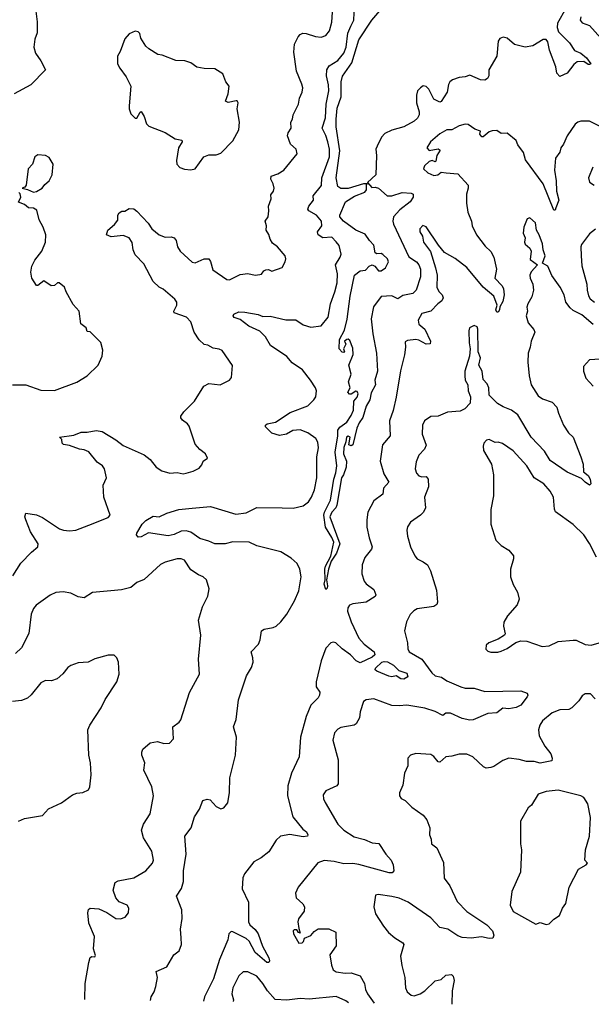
# Model space of a CAD drawing. Extents: x 1954683 to 2060285, y 904798 to 1016299.
# Tile 65 of 256: x 1994264 to 1998076, y 906395 to 912959. Entities that reach past the tile are written whole.
import ezdxf

# ---------------------------------------------------------------- set-up
doc = ezdxf.new("R2010")
doc.units = 0

msp = doc.modelspace()

# ---------------------------------------------------------------- linework, layer by layer
at = {"layer": '0CON10XD'}
for points in [[(1994218.2, 909251.8), (1994270.8, 909335), (1994341.7, 909408.3), (1994385.8, 909445), (1994387.1, 909465), (1994336.7, 909545), (1994303.8, 909625), (1994298.8, 909645), (1994305, 909670), (1994375, 909657.5), (1994415, 909640.6), (1994530, 909565), (1994555, 909556.1), (1994595, 909551.5), (1994637.5, 909555), (1994725, 909590), (1994855, 909640), (1994866.7, 909655), (1994826, 909775), (1994821.2, 909855), (1994843.8, 909905), (1994828.6, 909965), (1994815.7, 909985), (1994779.6, 910009.6), (1994725, 910078.9), (1994695, 910092.2), (1994662.5, 910095), (1994595, 910120), (1994556.4, 910126.4), (1994547.5, 910135), (1994545, 910160), (1994530, 910175), (1994625, 910190), (1994675, 910208.5), (1994715, 910209.5), (1994775, 910221.1), (1994815, 910213.5), (1994905, 910159.1), (1994955, 910119.5), (1995095, 910058), (1995135, 910026.2), (1995175, 909976.7), (1995212.3, 909952.3), (1995265, 909936.2), (1995315, 909941.2), (1995355, 909932.5), (1995374.2, 909935.8), (1995421.7, 909948.3), (1995460.5, 909969.5), (1995478.3, 909991.7), (1995487.5, 910015), (1995517.5, 910035), (1995503.3, 910065), (1995465, 910094), (1995435, 910128.8), (1995395, 910250), (1995383.8, 910265), (1995348.8, 910288.8), (1995338, 910305), (1995339.2, 910315), (1995359.2, 910345), (1995429.2, 910415), (1995491.2, 910515), (1995525, 910534), (1995600, 910525), (1995663.9, 910556.1), (1995676.1, 910573.9), (1995683.6, 910653.6), (1995615, 910753.1), (1995595, 910763.1), (1995555, 910769.2), (1995518.8, 910788.8), (1995495, 910793.8), (1995460, 910825), (1995428, 910875), (1995405.8, 910945), (1995375.7, 910975), (1995293.3, 911005), (1995291.2, 911015), (1995312, 911055), (1995312, 911075), (1995298, 911095), (1995221.7, 911161.7), (1995195, 911176.5), (1995154.2, 911214.2), (1995092, 911332), (1995035, 911391.5), (1995021.3, 911425), (1995014.6, 911474.6), (1994995, 911504.2), (1994955, 911520.6), (1994875, 911511.5), (1994843.3, 911525), (1994850.8, 911555), (1994896.6, 911593.4), (1994918.3, 911621.7), (1994918.8, 911655), (1994928.3, 911671.7), (1994945, 911682.5), (1994965, 911682.5), (1994995, 911701.2), (1995025, 911697.1), (1995045, 911682.5), (1995121.7, 911601.7), (1995145.8, 911565), (1995194, 911525), (1995235, 911510), (1995275, 911510.6), (1995295, 911504), (1995306.7, 911486.7), (1995315.8, 911445), (1995335, 911416.2), (1995413.2, 911343.2), (1995435, 911338), (1995494.3, 911365.7), (1995525.7, 911365.7), (1995537, 911347), (1995551.7, 911291.7), (1995645, 911228), (1995664.1, 911225.9), (1995735, 911260), (1995785, 911266), (1995835, 911256.7), (1995865, 911260), (1995876.4, 911263.6), (1995892.5, 911285), (1995905, 911291.2), (1995923, 911293), (1995946.4, 911283.6), (1996013.6, 911306.4), (1996033.8, 911345), (1996038.8, 911365), (1996033.3, 911385), (1995983.8, 911445), (1995950, 911470), (1995934.2, 911495), (1995925, 911527.5), (1995908, 911555), (1995910, 911585), (1995901.2, 911615), (1995920, 911645), (1995925.6, 911684.4), (1995922.5, 911715), (1995942, 911765), (1995938.8, 911791.2), (1995955.7, 911815), (1995961.4, 911835), (1995954.2, 911865), (1995938, 911895), (1995940, 911915), (1995985, 911930.8), (1996025.8, 911955), (1996113.3, 912065), (1996108.8, 912095), (1996069.5, 912129.5), (1996049.2, 912185), (1996054.2, 912205), (1996074, 912235), (1996071.2, 912275), (1996083.8, 912295), (1996088.8, 912325), (1996124.3, 912395.7), (1996130, 912435), (1996147.5, 912475), (1996152.5, 912505), (1996145, 912528.8), (1996108.9, 912615), (1996092.6, 912742.6), (1996096.9, 912795), (1996122, 912845), (1996135, 912861.2), (1996151.2, 912868.8), (1996175, 912867.5), (1996236.2, 912846.2), (1996275, 912843.5), (1996305, 912854.2), (1996331.1, 912885), (1996346.6, 912943.4), (1996355.3, 913074.7)], [(1995136, 906421), (1995141.2, 906445), (1995161.1, 906478.9), (1995172.7, 906515), (1995182.5, 906575), (1995174, 906615), (1995245, 906646), (1995290.8, 906725), (1995327.4, 906752.6), (1995343.3, 906795), (1995341.4, 906838.6), (1995336.4, 906895), (1995346.4, 906966.4), (1995345.3, 907025), (1995309.2, 907115), (1995342.4, 907167.6), (1995356.6, 907213.4), (1995357.1, 907285), (1995373.6, 907395), (1995364.4, 907515.6), (1995407.9, 907572.1), (1995428.6, 907645), (1995464, 907695), (1995485.9, 907754.1), (1995515, 907762), (1995535, 907758), (1995574, 907714), (1995605, 907697.8), (1995625.7, 907705), (1995651.2, 907738.8), (1995662.3, 907807.7), (1995664.7, 907905.3), (1995703.2, 908055), (1995710.5, 908175), (1995690, 908245), (1995706.9, 908293.1), (1995724, 908426), (1995775.6, 908585), (1995808.8, 908641.2), (1995820, 908675), (1995819.1, 908705), (1995806.9, 908745), (1995856.9, 908795), (1995868.1, 908825), (1995877.5, 908885), (1995894.6, 908895.4), (1995955, 908906.5), (1995973.4, 908916.6), (1996005, 908944.4), (1996045.3, 908995), (1996097.3, 909085), (1996125, 909150.8), (1996140, 909245), (1996131.5, 909295), (1996113.9, 909333.9), (1996075, 909370), (1996005, 909410.9), (1995845, 909452), (1995795, 909476.1), (1995685, 909479.2), (1995635, 909464.1), (1995565, 909463.9), (1995525, 909483.5), (1995465, 909500.6), (1995405, 909543.3), (1995375, 909552.4), (1995341.3, 909548.7), (1995295, 909526.5), (1995255, 909517.1), (1995122.7, 909537.3), (1995075, 909511.1), (1995055, 909508.8), (1995043.8, 909525), (1995046.2, 909535), (1995080.6, 909595), (1995105, 909619.4), (1995155, 909648.8), (1995195, 909645.7), (1995245, 909668.9), (1995325, 909693.6), (1995415, 909703.6), (1995536.6, 909713.4), (1995705, 909661.6), (1995775, 909670.8), (1995845, 909708.1), (1996014.6, 909704.6), (1996086.6, 909703.4), (1996155, 909719.2), (1996189.2, 909745), (1996210.6, 909775), (1996230, 909825), (1996245.9, 909905), (1996246.4, 910045), (1996257.5, 910105), (1996251.9, 910141.9), (1996238, 910168), (1996185, 910204.5), (1996135.4, 910225.4), (1996085, 910220.6), (1996042.5, 910195), (1995996.1, 910186.1), (1995945, 910202.5), (1995903.3, 910245), (1995902.5, 910255), (1995915, 910265.7), (1995970, 910275), (1996068.6, 910341.4), (1996184.6, 910385.4), (1996226, 910425), (1996238.6, 910445), (1996244.2, 910485), (1996237.5, 910505), (1996204.4, 910555), (1996149.5, 910625), (1996081.4, 910671.4), (1996045, 910714.4), (1995937.2, 910787.2), (1995902.2, 910845), (1995865, 910882), (1995792.2, 910915), (1995735, 910960.9), (1995695, 910974.2), (1995688, 910985), (1995691.2, 910995), (1995725, 911011.5), (1995765, 911009.6), (1995853.8, 910993.8), (1995885, 910980.5), (1995935, 910981.8), (1996038.3, 910958.3), (1996105, 910958.2), (1996155, 910924.3), (1996205, 910910), (1996275, 910918), (1996322.2, 910975), (1996336.9, 911065), (1996366.1, 911145), (1996380.3, 911205), (1996382.5, 911265), (1996369.1, 911325), (1996401.5, 911375), (1996407.9, 911395), (1996394.3, 911454.3), (1996375, 911478.8), (1996345, 911509.4), (1996285, 911505.2), (1996255.3, 911525), (1996250.7, 911545), (1996278.2, 911585), (1996276.6, 911615), (1996244, 911655), (1996191.9, 911685), (1996184.4, 911695), (1996191.1, 911715), (1996222.7, 911755), (1996221.1, 911785), (1996277.1, 911852.9), (1996279.3, 911905), (1996329.5, 912045), (1996329.2, 912095), (1996318.6, 912145), (1996305, 912187.5), (1996280.6, 912235), (1996303.5, 912305), (1996308.8, 912395), (1996325.7, 912484.3), (1996323.6, 912525), (1996309.1, 912585), (1996311.3, 912625), (1996328.8, 912651.2), (1996385, 912687.5), (1996425.2, 912735), (1996441.6, 912775), (1996451.8, 912868.2), (1996472.7, 912915), (1996492.5, 912955), (1996497, 913053)], [(1997906.6, 913033.4), (1997849.8, 912935), (1997847.4, 912907.4), (1997858.1, 912878.1), (1997929.5, 912805), (1997964.2, 912754.2), (1998006.5, 912735), (1998045, 912705.5), (1998072, 912665), (1998065, 912659.2), (1998055, 912659.2), (1998025, 912679.5), (1997982.7, 912677.3), (1997958.9, 912661.1), (1997915, 912603.3), (1997865, 912580), (1997845, 912603.3), (1997838.9, 912645), (1997796.6, 912755), (1997785, 912812.5), (1997775, 912826.8), (1997755, 912827.6), (1997686.3, 912783.7), (1997635, 912775.2), (1997563.3, 912793.3), (1997515, 912836.2), (1997487.1, 912842.9), (1997465, 912832.5), (1997454.3, 912815.7), (1997446.7, 912715), (1997392.7, 912625), (1997391.9, 912585), (1997383.2, 912566.8), (1997365, 912555.8), (1997337.9, 912557.9), (1997265, 912588.9), (1997235, 912577.1), (1997195, 912574.5), (1997151.1, 912558.9), (1997132.5, 912545), (1997123.2, 912526.8), (1997115.8, 912475), (1997075.6, 912414.4), (1997065, 912410), (1997025, 912428.8), (1996991.4, 912495), (1996975, 912514.2), (1996955, 912517.8), (1996936, 912505), (1996916.2, 912485), (1996910.8, 912455), (1996911.1, 912405), (1996928.6, 912345), (1996927.1, 912325), (1996916.9, 912303.1), (1996895, 912281.5), (1996825, 912244.6), (1996745, 912222.9), (1996699.9, 912200.1), (1996676.5, 912175), (1996647.5, 912115), (1996640, 912095), (1996644, 912054), (1996639.3, 911925), (1996582.7, 911872.7), (1996611.3, 911841.3), (1996635, 911842.8), (1996656.4, 911836.4), (1996715, 911785.6), (1996745, 911785.5), (1996815, 911805.9), (1996875, 911802), (1996888.9, 911795), (1996888.9, 911775), (1996867.1, 911745), (1996798.1, 911691.9), (1996757.8, 911645), (1996752.6, 911615), (1996756.4, 911595), (1996858.6, 911378.6), (1996909.1, 911345), (1996925.9, 911325), (1996937.5, 911295), (1996937.4, 911245), (1996908.5, 911155), (1996885, 911134.5), (1996819.6, 911120.4), (1996785, 911098.5), (1996745, 911118.1), (1996675.6, 911114.4), (1996624.4, 911045), (1996608.5, 910965), (1996619.1, 910865), (1996643.3, 910735), (1996650, 910615), (1996632.5, 910555), (1996636.7, 910525), (1996608.3, 910471.7), (1996600, 910425), (1996575, 910382.5), (1996552.2, 910307.8), (1996527.5, 910272.5), (1996512, 910235), (1996486.7, 910125), (1996475, 910117.5), (1996460, 910125), (1996467.5, 910175), (1996455, 910182.5), (1996444.4, 910175), (1996440, 910145), (1996425, 910107.5), (1996423.5, 910065), (1996443.3, 910015), (1996441.2, 909975), (1996424.3, 909925), (1996410.4, 909905), (1996378.2, 909721.8), (1996371.5, 909705), (1996344.7, 909675.3), (1996332.5, 909645), (1996400, 909465), (1996377.7, 909402.3), (1996340.9, 909349.1), (1996323.4, 909296.6), (1996309.2, 909225), (1996317.5, 909185), (1996315, 909170), (1996305, 909160), (1996293.6, 909195), (1996300.8, 909225), (1996297.9, 909295), (1996303.1, 909316.9), (1996338, 909382), (1996358.8, 909475), (1996346.6, 909506.6), (1996302.9, 909575), (1996292.5, 909655), (1996296.2, 909675), (1996337.5, 909755), (1996359.7, 909895), (1996372.9, 909937.1), (1996379.2, 909985), (1996368.1, 910075), (1996386.5, 910185), (1996386.6, 910223.4), (1996397.9, 910242.1), (1996445.6, 910275), (1996475, 910320), (1996490, 910355), (1996492.5, 910415), (1996515, 910442), (1996520.8, 910465), (1996515, 910480), (1996505, 910482.5), (1996475, 910462.5), (1996463, 910463), (1996452.5, 910475), (1996467.5, 910505), (1996456.7, 910545), (1996473.8, 910595), (1996460, 910655), (1996487.1, 910727.1), (1996485, 910770), (1996465, 910820), (1996455, 910830), (1996445, 910827.5), (1996430, 910815), (1996440, 910795), (1996422.5, 910765), (1996430, 910745), (1996425, 910740), (1996415, 910743.3), (1996393.8, 910765), (1996397.5, 910827.5), (1996430.9, 910889.1), (1996448.1, 910961.9), (1996467.7, 911115), (1996496.2, 911255), (1996535, 911283.8), (1996570.7, 911289.3), (1996595, 911316.7), (1996614.1, 911325.9), (1996633.3, 911315), (1996655.9, 911285.9), (1996675, 911284), (1996704.1, 911305.9), (1996722.5, 911345), (1996716.7, 911365), (1996685, 911394.4), (1996675, 911400.6), (1996645, 911397.1), (1996635, 911403.8), (1996625.6, 911455), (1996596.4, 911486.3), (1996568.9, 911528.9), (1996505, 911556.1), (1996423.1, 911615), (1996399.2, 911645), (1996398, 911655), (1996435.6, 911745), (1996496.8, 911783.2), (1996565, 911809.2), (1996576.5, 911825), (1996577.4, 911862.6), (1996583.3, 911865), (1996557.5, 911865), (1996455, 911833.5), (1996405, 911833.5), (1996385, 911847.1), (1996374.8, 911905), (1996399.1, 912085), (1996374.2, 912245), (1996374.1, 912295), (1996380.7, 912369.3), (1996408, 912445), (1996407.5, 912545), (1996416.5, 912583.5), (1996478.3, 912671.7), (1996526.5, 912825), (1996612.3, 912955), (1996665, 913019.1)], [(1994371.2, 913015), (1994380.8, 912945), (1994379.5, 912870.5), (1994365, 912830), (1994358, 912775), (1994368.6, 912735), (1994405, 912683.8), (1994435.6, 912624.4), (1994338.8, 912525), (1994228, 912465)], [(1998005, 912977.5), (1998001.2, 912955), (1998015, 912937.5), (1998065, 912920), (1998139.4, 912835)], [(1995405, 911958), (1995435, 911963.8), (1995492.5, 912045), (1995525, 912058.8), (1995575, 912059.2), (1995605, 912070), (1995685, 912151.2), (1995725.5, 912225), (1995730, 912275), (1995714, 912365), (1995720, 912405), (1995715, 912417.5), (1995708.3, 912418.3), (1995655, 912406.7), (1995637.5, 912415), (1995654.6, 912465.4), (1995662, 912515), (1995638.8, 912545), (1995618.8, 912598.8), (1995565, 912630.6), (1995495, 912634), (1995445, 912643.3), (1995405, 912671.5), (1995365, 912685.6), (1995305, 912687.1), (1995215, 912722), (1995185, 912726.2), (1995124.2, 912764.2), (1995105, 912783.3), (1995071.2, 912835), (1995065, 912867.5), (1995055, 912877.5), (1995035, 912882.5), (1994995, 912863.8), (1994965, 912831.2), (1994933.9, 912746.1), (1994916.2, 912715), (1994916.2, 912665), (1994931.2, 912635), (1994975, 912577.5), (1995005.8, 912515), (1994993.8, 912385), (1994993.8, 912365), (1995005, 912332.5), (1995035, 912302.5), (1995045, 912303.3), (1995067, 912343), (1995075, 912347.5), (1995094.4, 912314.4), (1995109.2, 912265), (1995125, 912248.8), (1995235, 912207.5), (1995300, 912165), (1995346.2, 912156.2), (1995346.7, 912145), (1995323.3, 912105), (1995309.3, 912020.7), (1995311.2, 911995), (1995333, 911973), (1995362.1, 911962.1), (1995405, 911958)], [(1997840, 911705), (1997835, 911690), (1997825, 911688.8), (1997753.9, 911865), (1997636.8, 912025), (1997623.4, 912073.4), (1997586, 912125), (1997574, 912154), (1997515, 912202), (1997475, 912200), (1997445, 912220), (1997415, 912218), (1997395, 912211.2), (1997355, 912177.5), (1997345, 912177.5), (1997333.3, 912195), (1997336.4, 912216.4), (1997298.8, 912228.8), (1997255, 912260), (1997235, 912262.9), (1997195, 912251.9), (1997145, 912225.6), (1997113.3, 912225), (1997065, 912197.8), (1997002.9, 912145), (1996980, 912105), (1996995, 912087.5), (1997055, 912097.1), (1997068.3, 912088.3), (1997046, 912054), (1997038.8, 912015), (1997035, 912011.2), (1997015, 912021.1), (1996995, 912014.6), (1996963.1, 911985), (1996956.2, 911965), (1996985, 911937.5), (1997025, 911921.4), (1997052.5, 911925), (1997075, 911942.5), (1997107.8, 911937.8), (1997185, 911931.2), (1997254.2, 911855), (1997255.8, 911835), (1997244, 911795), (1997243.1, 911735), (1997252.5, 911675), (1997276.4, 911616.4), (1997280.6, 911585), (1997310.5, 911525), (1997368.5, 911448.5), (1997405, 911412.9), (1997426.5, 911375), (1997442.9, 911295), (1997432.7, 911235), (1997480.8, 911185), (1997489.6, 911165), (1997494.5, 911125), (1997485, 911080.8), (1997465.6, 911045), (1997464.3, 911025), (1997455, 911008.8), (1997445, 911008.8), (1997439.5, 911025), (1997447.5, 911055), (1997425.3, 911115.3), (1997355, 911176.2), (1997246.6, 911306.6), (1997167.1, 911367.1), (1997096.4, 911406.3), (1997055.9, 911455.9), (1996975, 911578), (1996953, 911587), (1996933.1, 911565), (1996933.5, 911545), (1996950, 911515), (1996956, 911475), (1997003.1, 911413.1), (1997037.3, 911305), (1997046.9, 911255), (1997046.5, 911175), (1997058.1, 911148.1), (1997082.2, 911125), (1997087.8, 911105), (1997079.2, 911085), (1997052.5, 911065), (1997006.2, 911015), (1996945, 911000), (1996920.6, 910955), (1996925, 910930), (1996965, 910896.2), (1997004.2, 910815), (1997001.2, 910798.8), (1996975, 910795.8), (1996925, 910823.3), (1996905, 910827.3), (1996849.7, 910820.3), (1996835, 910812.5), (1996837.5, 910775), (1996830.6, 910725), (1996802.4, 910617.6), (1996775, 910442.5), (1996755.3, 910354.7), (1996729.6, 910285), (1996734.5, 910185), (1996683.3, 910125), (1996666.9, 910015), (1996692.4, 909932.4), (1996726, 909875), (1996690.6, 909835), (1996686, 909795), (1996625, 909750.8), (1996586.5, 909675), (1996578.9, 909625), (1996579.5, 909575), (1996593.9, 909503.9), (1996615.6, 909445), (1996610, 909430), (1996565, 909373.8), (1996546.9, 909325), (1996545.6, 909265), (1996561.4, 909215), (1996575, 909197.5), (1996625, 909160), (1996639.2, 909125), (1996635, 909113.8), (1996574.4, 909075.6), (1996485, 909064), (1996463.8, 909055), (1996452.4, 909037.6), (1996449.4, 909015), (1996475.3, 908945.3), (1996525, 908836.9), (1996561.5, 908795), (1996628.2, 908745), (1996631.8, 908725), (1996615, 908708.6), (1996535, 908671.9), (1996507.3, 908685), (1996469.1, 908725), (1996414.4, 908764.4), (1996372, 908805), (1996355, 908809.1), (1996338, 908805), (1996305, 908769.4), (1996273.5, 908685), (1996240.6, 908545), (1996241.3, 908511.3), (1996265.8, 908475), (1996264.4, 908455), (1996255, 908438.6), (1996205, 908390), (1996175, 908314.3), (1996136, 908175), (1996126.9, 908045), (1996076.1, 907935), (1996052.1, 907852.1), (1996050.4, 907785), (1996085, 907646), (1996152.9, 907562.9), (1996175.8, 907545), (1996186.1, 907523.9), (1996182.5, 907515), (1996155, 907510.6), (1996065, 907528.2), (1996002.5, 907515), (1995975, 907489.2), (1995925, 907410.8), (1995875, 907371.5), (1995825.6, 907345), (1995762.5, 907265), (1995752.4, 907237.6), (1995746.7, 907165), (1995789.2, 907075), (1995788.8, 906945), (1995799.3, 906925), (1995833.6, 906893.6), (1995854.1, 906865), (1995883.8, 906783.8), (1995926, 906705), (1995930, 906685), (1995925.6, 906674.4), (1995912, 906675), (1995835, 906739.6), (1995795, 906816.7), (1995775, 906832.9), (1995685, 906878.2), (1995675, 906880), (1995657.9, 906865), (1995651.4, 906825), (1995596.7, 906695), (1995556.9, 906565), (1995497.1, 906445), (1995490.2, 906416.6)], [(1998145, 912243.5), (1998065, 912281.5), (1998005, 912282.2), (1997985, 912275.6), (1997968, 912262), (1997914.7, 912185.3), (1997890.9, 912129.1), (1997873.1, 912105), (1997865.4, 912075), (1997837.7, 912035), (1997829.6, 911955), (1997841.1, 911885), (1997844.3, 911815), (1997860, 911755), (1997840, 911705)], [(1994355, 911808.8), (1994375, 911813.3), (1994413.3, 911835), (1994430.5, 911859.5), (1994460, 911885), (1994480, 911925), (1994486.7, 911995), (1994459.7, 912039.7), (1994435, 912054), (1994385, 912058), (1994365.9, 912044.1), (1994348.8, 911995), (1994321.2, 911965), (1994307.5, 911855), (1994298.3, 911841.7), (1994280, 911835), (1994315, 911827.5), (1994355, 911808.8)], [(1998086.2, 911975), (1998058, 911905), (1998063.8, 911875), (1998095, 911855.8)], [(1994215, 910525.8), (1994305, 910525.7), (1994405, 910489.5), (1994495, 910488.1), (1994645, 910542.5), (1994714.3, 910585.7), (1994788, 910655), (1994814, 910715), (1994818, 910755), (1994805, 910807.5), (1994735, 910877.5), (1994715, 910880), (1994707.5, 910905), (1994670.8, 910930.8), (1994660, 911015), (1994620.3, 911060.3), (1994574.5, 911144.5), (1994562, 911175), (1994527.5, 911205), (1994515, 911204), (1994495, 911187.3), (1994473.8, 911183.8), (1994425, 911218), (1994385, 911186), (1994375, 911186.2), (1994343.8, 911235), (1994337.5, 911275), (1994344.4, 911315), (1994363.8, 911356.2), (1994411.2, 911415), (1994435.8, 911475), (1994438, 911525), (1994421.2, 911575), (1994394, 911625), (1994378.3, 911688.3), (1994355, 911703.3), (1994322.5, 911705), (1994295.9, 911725.9), (1994255, 911743.3), (1994271.2, 911775), (1994267, 911797), (1994257.5, 911807.5)], [(1998088.1, 910928.1), (1998011.7, 910991.7), (1997955, 911020.4), (1997935, 911037.5), (1997906.5, 911075), (1997895, 911125.6), (1997868.2, 911175), (1997812.9, 911252.9), (1997786.5, 911316.5), (1997750, 911335), (1997769.1, 911385), (1997754.2, 911425), (1997750, 911465), (1997729.2, 911525), (1997710.8, 911555), (1997703.9, 911603.9), (1997665, 911637.5), (1997649.3, 911630.7), (1997626.2, 911575), (1997621.2, 911535), (1997633.8, 911505), (1997631.2, 911475), (1997635, 911463.3), (1997665.7, 911435.7), (1997674.2, 911415), (1997669.3, 911359.3), (1997717.5, 911325), (1997675, 911278.1), (1997665.7, 911255.7), (1997668.1, 911235), (1997686.7, 911195), (1997690, 911155), (1997678.7, 911111.3), (1997652.9, 911065), (1997647, 911043), (1997651.1, 911015), (1997640.8, 910985), (1997655, 910938), (1997693.6, 910893.6), (1997700, 910875), (1997674.3, 910815.7), (1997668.6, 910775), (1997654.4, 910735), (1997652.7, 910675), (1997660.5, 910585), (1997675.4, 910525), (1997721.9, 910451.9), (1997751.1, 910431.1), (1997815, 910409.4), (1997847, 910377), (1997856.7, 910335), (1997889.5, 910255), (1997923.3, 910205), (1997955.6, 910175), (1998006.7, 910045), (1998021.9, 909995), (1998023.8, 909945), (1998055, 909920), (1998067.8, 909895), (1998073.3, 909865), (1998065, 909856.7), (1998035.8, 909875), (1998011.2, 909901.2), (1997915, 909943.3), (1997801.2, 910021.2), (1997763.1, 910083.1), (1997675, 910175.6), (1997585, 910325.6), (1997544, 910355), (1997487.3, 910377.3), (1997449.8, 910399.8), (1997394.4, 910455), (1997391.9, 910505), (1997380.7, 910530.7), (1997355, 910560), (1997347.8, 910615), (1997325.8, 910655), (1997336.7, 910705), (1997321.2, 910745), (1997320, 910895), (1997315, 910911.2), (1997295, 910920.8), (1997263.8, 910905), (1997259.2, 910885), (1997262, 910805), (1997268, 910765), (1997262.9, 910715), (1997232.9, 910615), (1997232.9, 910585), (1997235.8, 910555), (1997252, 910525), (1997255.7, 910485), (1997270, 910445), (1997267.7, 910402.3), (1997233.3, 910365), (1997200.9, 910349.1), (1997117.9, 910342.1), (1997055, 910316), (1997005, 910313.8), (1996964.5, 910285.5), (1996949.2, 910255), (1996948, 910195), (1996973.6, 910123.6), (1996964.2, 910095), (1996925.6, 910055), (1996908.3, 910011.7), (1996900.6, 909965), (1996910, 909935), (1996925, 909917.5), (1996945, 909911.4), (1996975, 909913.8), (1996987, 909897), (1996990, 909845), (1996963.8, 909775), (1996970, 909705), (1996956.2, 909675), (1996936.2, 909655), (1996869.7, 909610.3), (1996850.9, 909579.1), (1996845.8, 909555), (1996850, 909515), (1996869.5, 909445), (1996898, 909385), (1996915.6, 909365.6), (1996955, 909345.8), (1996983.3, 909325), (1997003.8, 909285), (1997042.9, 909155), (1997050.8, 909075), (1997045, 909061.2), (1997025, 909048), (1996915, 909031.5), (1996891.5, 909018.5), (1996867.2, 908992.8), (1996843.9, 908943.9), (1996830, 908885), (1996850, 908805), (1996851.9, 908765), (1996861.4, 908745), (1996945.8, 908695.8), (1997011.4, 908605), (1997034, 908585), (1997077.5, 908575), (1997112.1, 908552.1), (1997205, 908511.2), (1997235, 908503.8), (1997295, 908501.8), (1997365, 908481.5), (1997605, 908486), (1997648.8, 908468.8), (1997653.3, 908455), (1997648.8, 908445), (1997605, 908390), (1997575, 908374.3), (1997525, 908365.7), (1997485, 908370), (1997445, 908339.2), (1997385, 908333.5), (1997287.5, 908292.5), (1997265, 908289.5), (1997215, 908300), (1997137.1, 908337.1), (1997106.7, 908335), (1997085, 908320), (1997035, 908347.8), (1996965, 908368.5), (1996845, 908389.6), (1996795, 908384.4), (1996745, 908387.5), (1996625, 908430.8), (1996574.1, 908425.9), (1996556.4, 908413.6), (1996534.2, 908345), (1996530.8, 908305), (1996508.8, 908265), (1996494.2, 908255.8), (1996405, 908241.5), (1996385, 908230), (1996363.3, 908205), (1996353.3, 908155), (1996387.5, 908025), (1996387.5, 907865), (1996378.3, 907851.7), (1996305, 907818.8), (1996288.3, 907791.7), (1996290, 907765), (1996300.9, 907740.9), (1996385.8, 907595), (1996425.6, 907555), (1996495, 907511.8), (1996563.5, 907493.5), (1996615, 907472.1), (1996658.2, 907468.2), (1996705.6, 907395.6), (1996740.8, 907355), (1996754, 907325), (1996760, 907285), (1996747.7, 907272.3), (1996728.3, 907271.7), (1996525, 907328.1), (1996485, 907334), (1996425, 907332.7), (1996362.2, 907347.8), (1996295, 907353.3), (1996251.8, 907338.2), (1996122, 907175), (1996104.2, 907135), (1996106.7, 907105), (1996152.5, 907065), (1996162.5, 907045), (1996160, 907015), (1996123.8, 906965), (1996118.8, 906945), (1996125, 906900), (1996135, 906870), (1996123.6, 906873.6), (1996111.7, 906891.7), (1996095, 906892.5), (1996087.5, 906885), (1996090, 906865), (1996125, 906803.3), (1996147.5, 906805), (1996157.5, 906815), (1996163.3, 906836.7), (1996205, 906853.3), (1996228.8, 906881.2), (1996255, 906898.8), (1996325, 906898), (1996373.3, 906875), (1996374.2, 906785), (1996332.5, 906725), (1996343.2, 906656.8), (1996354.6, 906625), (1996375, 906611.5), (1996435, 906603.6), (1996475.6, 906605.6), (1996535.5, 906585.5), (1996562.9, 906535), (1996569.1, 906495), (1996582.7, 906465), (1996627.1, 906402.3)], [(1998105, 911562.9), (1998065, 911532), (1998010.6, 911459.4), (1998005.6, 911445), (1998007.3, 911385), (1998011.7, 911318.3), (1998046.1, 911195), (1998047.7, 911155), (1998057.8, 911117.8), (1998068, 911098), (1998096.4, 911076.4)], [(1998135, 910695.7), (1998065, 910692.5), (1998023.6, 910646.4), (1998023.3, 910615), (1998040.3, 910570.3), (1998087.5, 910515)], [(1998110, 909375), (1998065, 909466.9), (1998025, 909524.3), (1997955, 909593.3), (1997837.5, 909677.5), (1997830, 909695), (1997824, 909775), (1997802, 909815), (1997760, 909865), (1997695.4, 909905.4), (1997645, 909984.2), (1997555, 910085.7), (1997484.2, 910134.2), (1997455, 910142.9), (1997435, 910141.1), (1997395, 910159.4), (1997376.7, 910155), (1997358.8, 910135), (1997354, 910115), (1997357.7, 910087.7), (1997411.2, 909995), (1997424, 909925), (1997423.8, 909785), (1997406.1, 909693.9), (1997406.2, 909595), (1997439.5, 909489.5), (1997475, 909454), (1997525, 909423.3), (1997556.2, 909385), (1997558, 909365), (1997537.8, 909295), (1997537.5, 909245), (1997555, 909193.8), (1997583.7, 909143.7), (1997595.7, 909095), (1997580.7, 909059.3), (1997516, 908985), (1997493.3, 908943.3), (1997490, 908915), (1997502.5, 908865), (1997497.5, 908855), (1997455, 908830), (1997392.5, 908805), (1997375, 908790), (1997373, 908763), (1997385, 908750), (1997405, 908743.3), (1997453.6, 908743.6), (1997475, 908750), (1997515, 908768), (1997573, 908807), (1997605, 908818.6), (1997645, 908815.7), (1997748.8, 908781.2), (1997795, 908785.7), (1997855, 908814.4), (1997955, 908823.3), (1997975, 908823.1), (1998034.2, 908794.2), (1998075, 908789.5), (1998145, 908810.4)], [(1994697.6, 906426.5), (1994701.2, 906535), (1994724, 906675), (1994735, 906707.5), (1994745, 906713.3), (1994765, 906711.2), (1994769.2, 906720.8), (1994755.6, 906765.6), (1994763, 906847), (1994724.2, 906935), (1994718.1, 907005), (1994723.3, 907026.7), (1994735, 907036), (1994790.7, 907030.7), (1994845, 907007.5), (1994905, 906968), (1994935.9, 906964.1), (1994966.7, 906975), (1994990, 907005), (1994991.2, 907035), (1994980, 907055), (1994927.5, 907077.5), (1994904, 907105), (1994887.5, 907155), (1994901.7, 907208.3), (1994921.7, 907218.3), (1995025, 907237.5), (1995105, 907284), (1995150, 907335), (1995155.8, 907355), (1995144.3, 907415), (1995090, 907505), (1995076.9, 907555), (1995088.6, 907595), (1995134.4, 907665), (1995155.6, 907785), (1995145.5, 907845.5), (1995091.4, 907955), (1995098, 908005), (1995078.8, 908055), (1995078, 908075), (1995085, 908096.7), (1995135, 908138.8), (1995183.9, 908146.1), (1995225, 908134), (1995263.8, 908136.2), (1995290, 908165), (1995284.2, 908245), (1995328, 908275), (1995339.1, 908290.9), (1995395.7, 908474.3), (1995462, 908595), (1995455.8, 908695), (1995471.9, 908855), (1995457.1, 908955), (1995482, 909045), (1995519.2, 909115), (1995526.7, 909165), (1995510, 909225), (1995487.5, 909245), (1995457.3, 909257.3), (1995405, 909292.5), (1995363.3, 909355), (1995340, 909365), (1995315, 909365.8), (1995235, 909343.3), (1995203.4, 909326.6), (1995095, 909227.5), (1995045, 909206.5), (1995005, 909174.4), (1994942.3, 909157.7), (1994871.9, 909151.9), (1994749.8, 909140.2), (1994695, 909104.3), (1994655, 909111.9), (1994605, 909136.4), (1994554.6, 909144.6), (1994505, 909140), (1994466.6, 909123.4), (1994374.3, 909055.7), (1994356.2, 909033.8), (1994341.2, 908995), (1994325, 908867.5), (1994275, 908772.5), (1994235.6, 908734.4)], [(1994255, 907616.2), (1994295, 907633.8), (1994415, 907654), (1994455, 907699.2), (1994542.7, 907737.3), (1994615, 907792), (1994645, 907803.8), (1994685, 907807.5), (1994722.5, 907825), (1994731.2, 907845), (1994740, 907925), (1994735.4, 908005.4), (1994725.8, 908055.8), (1994718.8, 908225), (1994731.2, 908255), (1994808.3, 908371.7), (1994833.9, 908426.1), (1994912.5, 908545), (1994926.7, 908595), (1994922.5, 908675), (1994912.5, 908705), (1994895, 908722.5), (1994855, 908723.3), (1994765, 908698.8), (1994720, 908675), (1994655, 908671.2), (1994605, 908653.8), (1994585, 908640), (1994551.2, 908598.8), (1994514.1, 908565.9), (1994475, 908552), (1994435, 908553.1), (1994405, 908538.1), (1994341.5, 908458.5), (1994315, 908436.4), (1994275, 908420), (1994215.7, 908414.3)], [(1996825, 908563.3), (1996805, 908564.2), (1996775, 908584), (1996745, 908578.9), (1996725, 908582.5), (1996645, 908616.9), (1996634.4, 908625), (1996635.7, 908635), (1996679.4, 908675), (1996695, 908680.7), (1996717.7, 908677.7), (1996756.4, 908656.4), (1996791.4, 908621.4), (1996845, 908603.3), (1996852.5, 908577.5), (1996825, 908563.3)], [(1998102, 908432), (1998070, 908465), (1998035, 908464.3), (1998015, 908452), (1997992.5, 908417.5), (1997945, 908370.5), (1997925, 908360.4), (1997865, 908357.9), (1997815, 908337.3), (1997751.4, 908285), (1997732.9, 908255), (1997722.9, 908225), (1997729.2, 908185), (1997766.1, 908116.1), (1997805, 908066), (1997815.7, 908035), (1997812.3, 908017.7), (1997735, 908002.2), (1997694, 908014), (1997643.3, 908013.3), (1997595, 908027.5), (1997525, 908036.7), (1997485, 908021.4), (1997425, 907980), (1997405.9, 907974.1), (1997375, 907968.8), (1997357.3, 907977.3), (1997285.6, 908045.6), (1997245, 908063.3), (1997195, 908063.3), (1997145, 908048.6), (1997105, 908045.7), (1997065, 908009.2), (1997055, 908012), (1997025, 908047.5), (1997005, 908060), (1996905, 908066.7), (1996870, 908055), (1996852.5, 908035), (1996852.5, 907985), (1996830, 907935), (1996820, 907855), (1996797.5, 907805), (1996797.5, 907785), (1996807, 907767), (1996833.6, 907753.6), (1996878.3, 907708.3), (1996955, 907656.2), (1996978, 907625), (1996998.8, 907571.2), (1996996.2, 907525), (1997007.5, 907495), (1997010, 907465), (1997045, 907437.5), (1997089.7, 907339.7), (1997094.5, 907235), (1997132.5, 907185), (1997180.5, 907080.5), (1997245, 907014.4), (1997378.6, 906925), (1997416.7, 906885), (1997426.9, 906855), (1997420, 906835), (1997395, 906833.6), (1997344.6, 906845.4), (1997275, 906836.9), (1997215, 906840), (1997185, 906851.9), (1997120, 906895), (1997065, 906908), (1997005, 906972.7), (1996855, 907077.1), (1996795, 907102.5), (1996745, 907114.4), (1996655, 907127.5), (1996636.7, 907123.3), (1996625.7, 907045), (1996637.6, 906997.6), (1996689.2, 906915), (1996723.1, 906873.1), (1996765, 906838.6), (1996820, 906805), (1996826.2, 906795), (1996804.5, 906715.5), (1996811.4, 906655), (1996832.9, 906575), (1996836, 906505), (1996847.7, 906477.7), (1996875, 906456), (1996895, 906452), (1996935, 906464.2), (1996965.8, 906485), (1997035, 906552), (1997075, 906560), (1997105, 906588.8), (1997143, 906593), (1997153.6, 906583.6), (1997161.2, 906555), (1997147.1, 906485), (1997144.9, 906395.2)], [(1997775, 906926.7), (1997795, 906932.5), (1997825, 906963.3), (1997863.6, 906986.4), (1997883.3, 907035), (1997905, 907067.5), (1997928.1, 907175), (1997991.4, 907295), (1998042.5, 907325), (1998050, 907335), (1998033.8, 907355), (1998036.7, 907425), (1998063.8, 907515), (1998071.2, 907641.2), (1998052.1, 907732.1), (1998025, 907773.8), (1998005, 907784), (1997855, 907822.9), (1997775, 907814.4), (1997721.2, 907795), (1997676.8, 907723.2), (1997655.9, 907704.1), (1997604, 907615), (1997604, 907465), (1997610, 907425), (1997603.8, 907275), (1997546.4, 907146.4), (1997534.2, 907055), (1997555, 907014), (1997705, 906930), (1997735, 906940), (1997775, 906926.7)], [(1996457.3, 906404.4), (1996438, 906418), (1996375, 906448.1), (1996195, 906429.2), (1996135, 906434.6), (1996045, 906422.3), (1995968.1, 906428.1), (1995915.9, 906485.9), (1995886.2, 906535), (1995845, 906583.6), (1995785, 906610.8), (1995755, 906611.2), (1995726.2, 906585), (1995684.6, 906505.4), (1995679.2, 906465), (1995689.2, 906425), (1995688.5, 906414.1)]]:
    msp.add_lwpolyline(points, dxfattribs=at)

doc.saveas('drawing.dxf')
